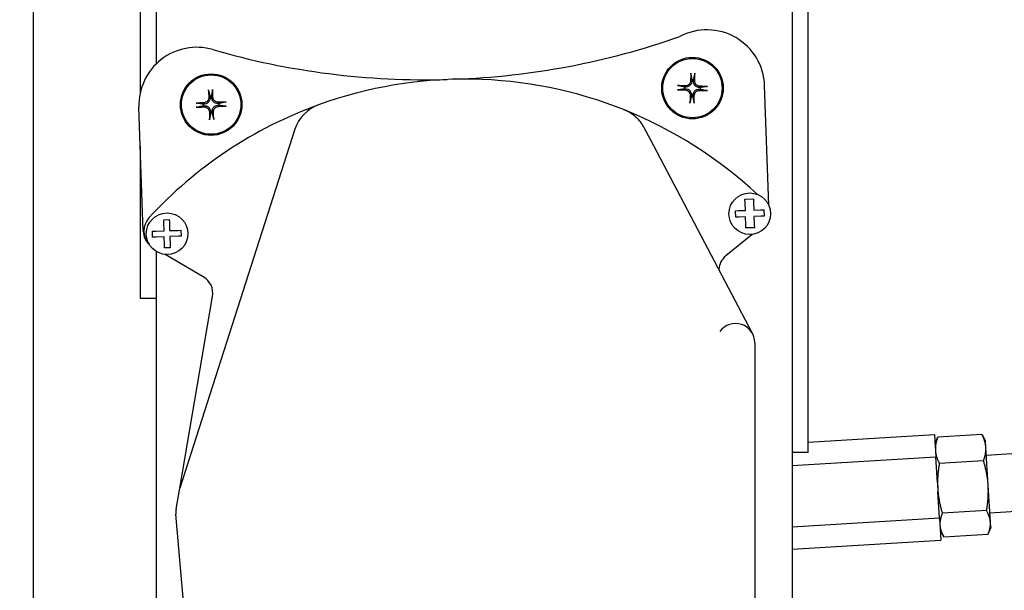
# Model space of a CAD drawing. Header units: inches. Extents: x 18 to 846, y -44 to 561.
# Tile 62 of 256: x 113.64 to 120.03, y 128.61 to 132.31. Entities that reach past the tile are written whole.
import ezdxf

# ---------------------------------------------------------------- set-up
doc = ezdxf.new("R2010")
doc.units = ezdxf.units.IN
doc.header["$LTSCALE"] = 24
doc.header["$MEASUREMENT"] = 0
doc.layers.add('Dimension (ANSI)', color=7, linetype='Continuous', lineweight=25)
doc.layers.add('Visible (ANSI)', color=7, linetype='Continuous', lineweight=30)
doc.styles.add('Note Text (ANSI)', font='tahoma.ttf')
doc.dimstyles.new('SB Fraction-16 (ANSI)', dxfattribs={"dimscale": 24, "dimtxt": 0.125, "dimasz": 0.098425, "dimexe": 0.125, "dimexo": 0.0625, "dimgap": 0.031496, "dimtad": 0, "dimtih": 1, "dimtoh": 1, "dimdec": 4, "dimrnd": 1e-08, "dimzin": 0, "dimdsep": 46, "dimlunit": 5, "dimtxsty": 'Note Text (ANSI)', "dimcen": 0.09, "dimdle": 0.393701, "dimclrd": 256, "dimclre": 256, "dimclrt": 256, "dimadec": 0, "dimazin": 3, "dimtfac": 0.96, "dimtofl": 0, "dimtmove": 0, "dimatfit": 3, "dimfxl": 1, "dimfrac": 2, "dimtolj": 1, "dimtzin": 12, "dimlwd": -1, "dimlwe": -1, "dimarcsym": 0})

# ---------------------------------------------------------------- blocks, each defined once
blk = doc.blocks.new('*D15')
at = {"layer": 'Defpoints', "color": 0, "transparency": 16777216}
for p in [(121.8191, 380.5815), (46.5863, 92.8698), (88.6941, 92.8698)]:
    blk.add_point(p, dxfattribs=at)
at = {"layer": 'Dimension (ANSI)', "transparency": 16777216}
for p, q in [((120.3191, 380.5815), (43.5863, 380.5815)), ((46.5863, 378.2193), (46.5863, 242.3754)), ((46.5863, 95.232), (46.5863, 237.0759)), ((87.1941, 92.8698), (43.5863, 92.8698))]:
    blk.add_line(p, q, dxfattribs=at)
for points in [[(46.1926, 378.2193), (46.98, 378.2193), (46.5863, 380.5815)], [(46.1926, 95.232), (46.98, 95.232), (46.5863, 92.8698)]]:
    blk.add_solid(points, dxfattribs=at)
at = {"layer": 'Dimension (ANSI)', "transparency": 16777216, "insert": (37.4463, 241.6195), "char_height": 3, "attachment_point": 1, "style": 'Note Text (ANSI)'}
blk.add_mtext('\\A1;287 11/16', dxfattribs=at)

msp = doc.modelspace()

# ---------------------------------------------------------------- linework, layer by layer
at = {"layer": 'Visible (ANSI)'}
for p, q in [((113.73441, 125.81899), (113.73441, 138.32428)), ((113.73441, 125.81899), (113.73441, 138.32428)), ((114.42731, 132.38065), (114.42731, 131.84116)), ((114.53191, 132.02852), (114.53191, 132.38065)), ((118.65691, 132.38065), (118.65691, 129.50565)), ((118.76151, 129.50565), (118.76151, 132.38065)), ((114.53191, 132.02852), (114.53191, 132.20835)), ((118.65691, 132.20835), (118.65691, 126.34789)), ((117.96261, 131.87667), (117.95806, 131.8771)), ((118.00623, 131.92256), (118.0064, 131.91799)), ((118.01679, 131.91769), (118.01722, 131.92224)), ((118.06268, 131.87406), (118.05811, 131.8739)), ((118.50533, 131.10982), (118.47868, 131.88617)), ((114.87955, 131.81498), (114.88002, 131.81043)), ((114.89041, 131.81083), (114.89053, 131.8154)), ((117.95774, 131.86611), (117.96231, 131.86628)), ((118.00362, 131.82249), (118.00319, 131.81794)), ((118.01418, 131.81762), (118.01401, 131.82219)), ((118.0578, 131.8635), (118.06236, 131.86307)), ((114.44622, 130.94116), (114.41857, 131.74681)), ((114.83911, 131.76626), (114.83454, 131.76638)), ((114.83496, 131.75539), (114.83951, 131.75587)), ((114.93913, 131.77039), (114.93458, 131.76992)), ((114.93498, 131.75953), (114.93955, 131.75941)), ((114.88368, 131.71496), (114.88356, 131.71039)), ((114.89455, 131.71081), (114.89407, 131.71536)), ((115.43085, 131.60256), (114.68318, 129.27337)), ((117.73787, 131.53608), (117.69789, 131.61217)), ((114.42731, 131.49218), (114.42731, 130.50565)), ((118.39751, 130.28066), (117.73787, 131.53608)), ((118.35113, 131.15014), (118.40536, 131.152)), ((118.35206, 131.12327), (118.35113, 131.15014)), ((118.35366, 131.07667), (118.35206, 131.12327)), ((118.40536, 131.152), (118.40627, 131.12559)), ((118.40627, 131.12559), (118.40789, 131.07853)), ((118.2904, 131.0745), (118.31003, 131.07517)), ((118.29186, 131.03222), (118.2904, 131.0745)), ((118.31003, 131.07517), (118.35366, 131.07667)), ((118.40789, 131.07853), (118.45268, 131.08007)), ((118.45268, 131.08007), (118.47423, 131.08081)), ((118.47423, 131.08081), (118.47568, 131.03853)), ((114.57919, 131.01493), (114.61529, 131.01617)), ((114.57981, 130.99662), (114.57919, 131.01493)), ((114.58164, 130.94352), (114.57981, 130.99662)), ((114.61529, 131.01617), (114.6159, 130.99841)), ((114.6159, 130.99841), (114.61774, 130.94476)), ((118.31036, 131.03285), (118.29186, 131.03222)), ((118.35511, 131.03439), (118.31036, 131.03285)), ((118.35684, 130.98397), (118.35511, 131.03439)), ((118.35758, 130.96221), (118.35684, 130.98397)), ((118.45526, 131.03783), (118.40934, 131.03625)), ((118.40934, 131.03625), (118.41108, 130.98538)), ((118.41108, 130.98538), (118.41181, 130.96407)), ((118.47568, 131.03853), (118.45526, 131.03783)), ((114.50626, 130.94094), (114.52838, 130.9417)), ((114.50759, 130.90233), (114.50626, 130.94094)), ((114.52838, 130.9417), (114.58164, 130.94352)), ((114.61774, 130.94476), (114.6732, 130.94667)), ((114.6732, 130.94667), (114.69097, 130.94728)), ((114.69097, 130.94728), (114.69229, 130.90867)), ((118.39725, 130.92042), (118.22649, 130.78059)), ((118.41181, 130.96407), (118.35758, 130.96221)), ((114.52967, 130.90309), (114.50759, 130.90233)), ((114.58296, 130.90492), (114.52967, 130.90309)), ((114.58479, 130.85168), (114.58296, 130.90492)), ((114.58544, 130.83274), (114.58479, 130.85168)), ((114.67456, 130.90806), (114.61906, 130.90616)), ((114.61906, 130.90616), (114.62091, 130.85238)), ((114.62091, 130.85238), (114.62154, 130.83398)), ((114.69229, 130.90867), (114.67456, 130.90806)), ((114.53191, 125.44399), (114.53191, 130.8091)), ((114.53191, 130.50565), (114.53191, 130.8091)), ((114.62154, 130.83398), (114.58544, 130.83274)), ((114.8362, 130.64557), (114.58859, 130.79042)), ((114.42731, 130.50565), (114.53191, 130.50565)), ((114.68318, 129.27337), (114.89629, 130.51655)), ((118.41472, 130.21736), (118.41472, 127.72713)), ((118.76151, 129.57196), (119.58041, 129.62167)), ((119.58041, 129.62167), (119.58919, 129.47705)), ((119.58414, 129.56028), (119.59963, 129.59955)), ((119.88863, 129.62225), (119.60178, 129.60484)), ((119.91153, 129.58015), (119.89141, 129.61726)), ((119.91408, 129.53827), (119.91153, 129.58015)), ((119.92909, 129.29091), (119.91408, 129.53827)), ((120.72873, 129.53558), (119.91723, 129.48632)), ((118.76151, 129.50565), (118.65691, 129.50565)), ((118.65691, 129.42046), (119.58919, 129.47705)), ((119.59943, 129.30826), (119.58919, 129.47705)), ((119.89898, 129.45184), (119.61212, 129.43442)), ((114.65993, 129.13773), (114.68318, 129.27337)), ((119.59943, 129.30826), (119.60169, 129.27104)), ((119.60169, 129.27104), (119.60295, 129.25033)), ((119.9436, 129.05181), (119.92909, 129.29091)), ((119.61319, 129.08155), (119.60295, 129.25033)), ((119.91866, 129.12753), (119.63181, 129.11011)), ((120.75146, 129.16127), (119.93995, 129.11201)), ((114.70872, 128.53497), (114.65861, 129.10568)), ((118.65691, 129.0235), (119.61319, 129.08155)), ((119.61319, 129.08155), (119.62197, 128.93693)), ((119.61825, 128.99831), (119.63837, 128.9612)), ((119.94564, 129.01819), (119.93015, 128.97891)), ((119.94564, 129.01819), (119.9436, 129.05181)), ((118.65691, 128.87835), (119.62197, 128.93693)), ((119.928, 128.97363), (119.64115, 128.95622))]:
    msp.add_line(p, q, dxfattribs=at)
for centre, radius in [((118.01021, 131.87009), 0.1995), ((118.01021, 131.87009), 0.19267), ((114.88705, 131.76289), 0.1995), ((114.88705, 131.76289), 0.19267), ((118.38215, 131.05457), 0.135), ((114.60145, 130.92481), 0.135)]:
    msp.add_circle(centre, radius, dxfattribs=at)
for centre, radius, start, end in [((116.28054, 136.90066), 4.97677, 272.132729, 289.330452), ((118.1039, 131.8733), 0.375, 1.965768, 117.98522), ((114.79335, 131.75968), 0.375, 73.865819, 181.965768), ((116.28054, 136.90066), 4.97677, 253.865819, 271.598135), ((116.53313, 129.14529), 2.78286, 68.131164, 109.950749), ((118.01021, 131.87009), 0.05262, 172.338456, 184.3311), ((118.01021, 131.87009), 0.05262, 82.338456, 94.3311), ((118.01021, 131.87009), 0.05262, 352.338456, 4.3311), ((114.88705, 131.76289), 0.05262, 86.201248, 98.193891), ((118.01021, 131.87009), 0.05262, 262.338456, 274.3311), ((116.53313, 129.14529), 2.78286, 109.950749, 137.440553), ((114.88705, 131.76289), 0.05262, 176.201248, 188.193891), ((114.88705, 131.76289), 0.05262, 356.201248, 8.193891), ((115.66889, 131.52615), 0.25, 109.950749, 162.203289), ((114.88705, 131.76289), 0.05262, 266.201248, 278.193891), ((116.53313, 129.14529), 2.78286, 46.992852, 68.131164), ((114.57542, 130.94295), 0.125, 137.440553, 223.548263), ((114.57115, 130.94545), 0.125, 181.965768, 227.86804), ((118.30569, 130.68388), 0.125, 129.313514, 175.944779), ((114.77308, 130.53767), 0.125, 350.272949, 59.671476), ((118.28972, 130.21736), 0.125, 0, 143.893868)]:
    msp.add_arc(centre, radius, start, end, dxfattribs=at)
for centre, major_axis, start_param, end_param in [((118.03544, 131.86983), (-0.0044, -0.43434), 4.4856007, 4.6019851), ((117.98501, 131.8713), (0.02084, 0.43386), 4.8227929, 4.9391773), ((118.009, 131.84489), (-0.43386, 0.02084), 4.8227929, 4.9391773), ((118.00995, 131.84486), (-0.43434, 0.0044), 4.4856007, 4.6019851), ((114.91223, 131.76434), (0.02487, -0.43365), 4.4856007, 4.6019851), ((114.86182, 131.7624), (-0.00844, 0.43428), 4.8227929, 4.9391773), ((118.01046, 131.89532), (0.43434, -0.0044), 4.4856007, 4.6019851), ((118.03541, 131.86888), (-0.02084, -0.43386), 4.8227929, 4.9391773), ((117.98498, 131.87034), (0.0044, 0.43434), 4.4856007, 4.6019851), ((118.01142, 131.89529), (0.43386, -0.02084), 4.8227929, 4.9391773), ((114.88754, 131.73767), (-0.43428, -0.00844), 4.8227929, 4.9391773), ((114.8856, 131.78808), (0.43365, 0.02487), 4.4856007, 4.6019851), ((114.88849, 131.73771), (-0.43365, -0.02487), 4.4856007, 4.6019851), ((114.88656, 131.78812), (0.43428, 0.00844), 4.8227929, 4.9391773), ((114.91227, 131.76338), (0.00844, -0.43428), 4.8227929, 4.9391773), ((114.86186, 131.76145), (-0.02487, 0.43365), 4.4856007, 4.6019851)]:
    msp.add_ellipse(centre, major_axis=major_axis, ratio=0.0871557, start_param=start_param, end_param=end_param, dxfattribs=at)
for points, knots in [([(117.99974, 131.96135), (117.9997, 131.96163), (117.99965, 131.96202), (117.99958, 131.96293), (117.99955, 131.96365), (117.99951, 131.96498), (117.99951, 131.96582), (117.99952, 131.96696), (117.99953, 131.96742), (117.99954, 131.96787)], [0.050325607, 0.050325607, 0.050325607, 0.050325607, 0.054771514, 0.054771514, 0.060230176, 0.060230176, 0.065728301, 0.065728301, 0.068909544, 0.068909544, 0.068909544, 0.068909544]), ([(118.02654, 131.96708), (118.02652, 131.96664), (118.02651, 131.96618), (118.02645, 131.96504), (118.0264, 131.96419), (118.02629, 131.96287), (118.02621, 131.96216), (118.02609, 131.96125), (118.02602, 131.96086), (118.02596, 131.96059)], [0.018821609, 0.018821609, 0.018821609, 0.018821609, 0.022002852, 0.022002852, 0.027500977, 0.027500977, 0.032959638, 0.032959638, 0.037405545, 0.037405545, 0.037405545, 0.037405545]), ([(117.91321, 131.88642), (117.91366, 131.88641), (117.91412, 131.88639), (117.91525, 131.88633), (117.9161, 131.88628), (117.91743, 131.88617), (117.91814, 131.88609), (117.91905, 131.88597), (117.91943, 131.8859), (117.91971, 131.88584)], [0.018821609, 0.018821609, 0.018821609, 0.018821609, 0.022002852, 0.022002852, 0.027500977, 0.027500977, 0.032959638, 0.032959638, 0.037405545, 0.037405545, 0.037405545, 0.037405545]), ([(118.0064, 131.91799), (118.00658, 131.91287), (118.0058, 131.90747), (118.00297, 131.8996), (118.00164, 131.89689), (117.99836, 131.89178), (117.9964, 131.88938), (117.99175, 131.88499), (117.98924, 131.88318), (117.98395, 131.8802), (117.98117, 131.87903), (117.97315, 131.87666), (117.96771, 131.8762), (117.96261, 131.87667)], [-0.18979591, -0.18979591, -0.18979591, -0.18979591, -0.14612308, -0.14612308, -0.12176923, -0.12176923, -0.09741538, -0.09741538, -0.07306154, -0.07306154, -0.04870769, -0.04870769, -0.00503486, -0.00503486, -0.00503486, -0.00503486]), ([(117.9983, 131.91807), (117.99821, 131.91387), (117.9973, 131.90939), (117.99375, 131.90116), (117.99111, 131.89741), (117.98507, 131.89149), (117.98127, 131.88894), (117.97297, 131.88556), (117.96847, 131.88474), (117.96385, 131.88474), (117.96343, 131.88475), (117.963, 131.88477)], [0, 0, 0, 0, 0.03221011, 0.03221011, 0.06442023, 0.06442023, 0.09660812, 0.09660812, 0.12879602, 0.12879602, 0.13203255, 0.13203255, 0.13203255, 0.13203255]), ([(118.05811, 131.8739), (118.05299, 131.87372), (118.04759, 131.8745), (118.03972, 131.87733), (118.03701, 131.87866), (118.0319, 131.88194), (118.0295, 131.8839), (118.02511, 131.88855), (118.0233, 131.89106), (118.02032, 131.89635), (118.01915, 131.89913), (118.01678, 131.90715), (118.01632, 131.91259), (118.01679, 131.91769)], [-0.18979591, -0.18979591, -0.18979591, -0.18979591, -0.14612308, -0.14612308, -0.12176923, -0.12176923, -0.09741538, -0.09741538, -0.07306154, -0.07306154, -0.04870769, -0.04870769, -0.00503486, -0.00503486, -0.00503486, -0.00503486]), ([(118.05819, 131.882), (118.05399, 131.88208), (118.04951, 131.883), (118.04128, 131.88655), (118.03753, 131.88918), (118.03161, 131.89522), (118.02906, 131.89903), (118.02568, 131.90733), (118.02486, 131.91182), (118.02486, 131.91644), (118.02487, 131.91687), (118.02489, 131.9173)], [0, 0, 0, 0, 0.03221011, 0.03221011, 0.06442023, 0.06442023, 0.09660812, 0.09660812, 0.12879602, 0.12879602, 0.13203255, 0.13203255, 0.13203255, 0.13203255]), ([(118.10147, 131.88055), (118.10174, 131.8806), (118.10214, 131.88064), (118.10305, 131.88072), (118.10377, 131.88075), (118.10509, 131.88078), (118.10594, 131.88079), (118.10708, 131.88078), (118.10754, 131.88077), (118.10799, 131.88076)], [0.050325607, 0.050325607, 0.050325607, 0.050325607, 0.054771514, 0.054771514, 0.060230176, 0.060230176, 0.065728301, 0.065728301, 0.068909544, 0.068909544, 0.068909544, 0.068909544]), ([(114.87193, 131.80996), (114.87213, 131.80577), (114.87152, 131.80124), (114.86853, 131.79278), (114.86615, 131.78886), (114.86053, 131.78256), (114.8569, 131.77975), (114.84885, 131.77582), (114.84442, 131.7747), (114.83981, 131.77439), (114.83938, 131.77437), (114.83896, 131.77436)], [0, 0, 0, 0, 0.03221011, 0.03221011, 0.06442023, 0.06442023, 0.09660812, 0.09660812, 0.12879602, 0.12879602, 0.13203255, 0.13203255, 0.13203255, 0.13203255]), ([(114.88002, 131.81043), (114.88054, 131.80533), (114.88013, 131.79989), (114.87783, 131.79185), (114.87669, 131.78906), (114.87376, 131.78374), (114.87197, 131.78121), (114.86763, 131.77652), (114.86524, 131.77454), (114.86017, 131.77121), (114.85747, 131.76986), (114.84963, 131.76695), (114.84423, 131.76613), (114.83911, 131.76626)], [-0.18979591, -0.18979591, -0.18979591, -0.18979591, -0.14612308, -0.14612308, -0.12176923, -0.12176923, -0.09741538, -0.09741538, -0.07306154, -0.07306154, -0.04870769, -0.04870769, -0.00503486, -0.00503486, -0.00503486, -0.00503486]), ([(114.87046, 131.85324), (114.87039, 131.85352), (114.87032, 131.8539), (114.87019, 131.85481), (114.87011, 131.85552), (114.86998, 131.85684), (114.86992, 131.85769), (114.86985, 131.85883), (114.86983, 131.85929), (114.86982, 131.85973)], [0.050325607, 0.050325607, 0.050325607, 0.050325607, 0.054771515, 0.054771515, 0.060230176, 0.060230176, 0.065728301, 0.065728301, 0.068909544, 0.068909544, 0.068909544, 0.068909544]), ([(114.93458, 131.76992), (114.92949, 131.7694), (114.92404, 131.76981), (114.916, 131.77211), (114.91321, 131.77325), (114.90789, 131.77618), (114.90536, 131.77797), (114.90067, 131.78231), (114.89869, 131.7847), (114.89536, 131.78977), (114.89401, 131.79247), (114.89111, 131.80031), (114.89028, 131.80571), (114.89041, 131.81083)], [-0.18979591, -0.18979591, -0.18979591, -0.18979591, -0.14612308, -0.14612308, -0.12176923, -0.12176923, -0.09741538, -0.09741538, -0.07306154, -0.07306154, -0.04870769, -0.04870769, -0.00503486, -0.00503486, -0.00503486, -0.00503486]), ([(114.89681, 131.86077), (114.89682, 131.86032), (114.89684, 131.85986), (114.89686, 131.85872), (114.89686, 131.85788), (114.89684, 131.85655), (114.89681, 131.85583), (114.89675, 131.85492), (114.89671, 131.85452), (114.89666, 131.85425)], [0.018821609, 0.018821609, 0.018821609, 0.018821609, 0.022002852, 0.022002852, 0.027500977, 0.027500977, 0.032959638, 0.032959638, 0.037405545, 0.037405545, 0.037405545, 0.037405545]), ([(114.93412, 131.77801), (114.92992, 131.77781), (114.92539, 131.77842), (114.91694, 131.78141), (114.91302, 131.78379), (114.90671, 131.78941), (114.90391, 131.79303), (114.89998, 131.80109), (114.89885, 131.80552), (114.89854, 131.81013), (114.89852, 131.81056), (114.89851, 131.81098)], [0, 0, 0, 0, 0.03220637, 0.03220637, 0.06441274, 0.06441274, 0.09660438, 0.09660438, 0.12879602, 0.12879602, 0.13203255, 0.13203255, 0.13203255, 0.13203255]), ([(117.91895, 131.85962), (117.91867, 131.85958), (117.91828, 131.85953), (117.91736, 131.85946), (117.91665, 131.85943), (117.91532, 131.85939), (117.91447, 131.85939), (117.91333, 131.8594), (117.91287, 131.85941), (117.91243, 131.85942)], [0.050325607, 0.050325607, 0.050325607, 0.050325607, 0.054771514, 0.054771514, 0.060230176, 0.060230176, 0.065728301, 0.065728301, 0.068909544, 0.068909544, 0.068909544, 0.068909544]), ([(117.96223, 131.85818), (117.96643, 131.85809), (117.97091, 131.85718), (117.97914, 131.85363), (117.98289, 131.85099), (117.9888, 131.84495), (117.99136, 131.84115), (117.99473, 131.83285), (117.99556, 131.82836), (117.99555, 131.82373), (117.99554, 131.82331), (117.99553, 131.82288)], [0, 0, 0, 0, 0.03221011, 0.03221011, 0.06442023, 0.06442023, 0.09660812, 0.09660812, 0.12879602, 0.12879602, 0.13203255, 0.13203255, 0.13203255, 0.13203255]), ([(117.96231, 131.86628), (117.96743, 131.86646), (117.97283, 131.86568), (117.98069, 131.86285), (117.9834, 131.86152), (117.98851, 131.85824), (117.99092, 131.85628), (117.9953, 131.85163), (117.99712, 131.84912), (118.0001, 131.84383), (118.00126, 131.84105), (118.00364, 131.83303), (118.0041, 131.82759), (118.00362, 131.82249)], [-0.18979591, -0.18979591, -0.18979591, -0.18979591, -0.14612308, -0.14612308, -0.12176923, -0.12176923, -0.09741538, -0.09741538, -0.07306154, -0.07306154, -0.04870769, -0.04870769, -0.00503486, -0.00503486, -0.00503486, -0.00503486]), ([(118.01401, 131.82219), (118.01384, 131.82731), (118.01461, 131.83271), (118.01745, 131.84058), (118.01877, 131.84329), (118.02206, 131.84839), (118.02401, 131.8508), (118.02866, 131.85518), (118.03118, 131.857), (118.03647, 131.85998), (118.03925, 131.86114), (118.04727, 131.86352), (118.0527, 131.86398), (118.0578, 131.8635)], [-0.18979591, -0.18979591, -0.18979591, -0.18979591, -0.14612308, -0.14612308, -0.12176923, -0.12176923, -0.09741538, -0.09741538, -0.07306154, -0.07306154, -0.04870769, -0.04870769, -0.00503486, -0.00503486, -0.00503486, -0.00503486]), ([(118.02212, 131.82211), (118.0222, 131.82631), (118.02312, 131.83079), (118.02667, 131.83902), (118.0293, 131.84277), (118.03534, 131.84868), (118.03915, 131.85124), (118.04744, 131.85462), (118.05194, 131.85544), (118.05656, 131.85543), (118.05699, 131.85543), (118.05742, 131.85541)], [0, 0, 0, 0, 0.03221011, 0.03221011, 0.06442023, 0.06442023, 0.09660812, 0.09660812, 0.12879602, 0.12879602, 0.13203255, 0.13203255, 0.13203255, 0.13203255]), ([(118.1072, 131.85376), (118.10676, 131.85377), (118.1063, 131.85379), (118.10516, 131.85384), (118.10431, 131.8539), (118.10299, 131.85401), (118.10228, 131.85409), (118.10137, 131.85421), (118.10098, 131.85428), (118.1007, 131.85434)], [0.018821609, 0.018821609, 0.018821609, 0.018821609, 0.022002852, 0.022002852, 0.027500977, 0.027500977, 0.032959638, 0.032959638, 0.037405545, 0.037405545, 0.037405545, 0.037405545]), ([(114.78917, 131.77265), (114.78962, 131.77267), (114.79008, 131.77268), (114.79122, 131.77271), (114.79206, 131.77271), (114.79339, 131.77269), (114.79411, 131.77266), (114.79502, 131.77259), (114.79542, 131.77255), (114.79569, 131.77251)], [0.018821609, 0.018821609, 0.018821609, 0.018821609, 0.022002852, 0.022002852, 0.027500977, 0.027500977, 0.032959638, 0.032959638, 0.037405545, 0.037405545, 0.037405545, 0.037405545]), ([(114.7967, 131.7463), (114.79642, 131.74624), (114.79604, 131.74617), (114.79513, 131.74604), (114.79442, 131.74595), (114.7931, 131.74583), (114.79225, 131.74577), (114.79111, 131.7457), (114.79065, 131.74568), (114.79021, 131.74566)], [0.050325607, 0.050325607, 0.050325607, 0.050325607, 0.054771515, 0.054771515, 0.060230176, 0.060230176, 0.065728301, 0.065728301, 0.068909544, 0.068909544, 0.068909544, 0.068909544]), ([(114.83951, 131.75587), (114.84461, 131.75639), (114.85005, 131.75598), (114.85809, 131.75368), (114.86088, 131.75254), (114.8662, 131.74961), (114.86873, 131.74782), (114.87342, 131.74347), (114.8754, 131.74109), (114.87873, 131.73601), (114.88008, 131.73332), (114.88299, 131.72548), (114.88381, 131.72008), (114.88368, 131.71496)], [-0.18979591, -0.18979591, -0.18979591, -0.18979591, -0.14612308, -0.14612308, -0.12176923, -0.12176923, -0.09741538, -0.09741538, -0.07306154, -0.07306154, -0.04870769, -0.04870769, -0.00503486, -0.00503486, -0.00503486, -0.00503486]), ([(114.83998, 131.74778), (114.84417, 131.74798), (114.8487, 131.74736), (114.85716, 131.74438), (114.86108, 131.742), (114.86738, 131.73637), (114.87019, 131.73275), (114.87412, 131.7247), (114.87524, 131.72027), (114.87555, 131.71566), (114.87557, 131.71523), (114.87558, 131.7148)], [0, 0, 0, 0, 0.03221011, 0.03221011, 0.06442023, 0.06442023, 0.09660812, 0.09660812, 0.12879602, 0.12879602, 0.13203255, 0.13203255, 0.13203255, 0.13203255]), ([(114.89407, 131.71536), (114.89355, 131.72045), (114.89396, 131.7259), (114.89626, 131.73394), (114.8974, 131.73673), (114.90033, 131.74205), (114.90212, 131.74458), (114.90647, 131.74927), (114.90885, 131.75125), (114.91393, 131.75458), (114.91662, 131.75593), (114.92446, 131.75883), (114.92986, 131.75966), (114.93498, 131.75953)], [-0.18979591, -0.18979591, -0.18979591, -0.18979591, -0.14612308, -0.14612308, -0.12176923, -0.12176923, -0.09741538, -0.09741538, -0.07306154, -0.07306154, -0.04870769, -0.04870769, -0.00503486, -0.00503486, -0.00503486, -0.00503486]), ([(114.90216, 131.71582), (114.90196, 131.72002), (114.90258, 131.72455), (114.90556, 131.733), (114.90794, 131.73692), (114.91357, 131.74323), (114.91719, 131.74604), (114.92524, 131.74996), (114.92967, 131.75109), (114.93428, 131.7514), (114.93471, 131.75142), (114.93514, 131.75143)], [0, 0, 0, 0, 0.03221011, 0.03221011, 0.06442023, 0.06442023, 0.09660812, 0.09660812, 0.12879602, 0.12879602, 0.13203255, 0.13203255, 0.13203255, 0.13203255]), ([(114.97739, 131.77948), (114.97767, 131.77955), (114.97805, 131.77962), (114.97896, 131.77975), (114.97967, 131.77983), (114.981, 131.77996), (114.98184, 131.78002), (114.98298, 131.78009), (114.98344, 131.78011), (114.98388, 131.78012)], [0.050325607, 0.050325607, 0.050325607, 0.050325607, 0.054771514, 0.054771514, 0.060230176, 0.060230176, 0.065728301, 0.065728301, 0.068909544, 0.068909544, 0.068909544, 0.068909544]), ([(114.98492, 131.75313), (114.98448, 131.75312), (114.98402, 131.7531), (114.98288, 131.75308), (114.98203, 131.75308), (114.9807, 131.7531), (114.97998, 131.75313), (114.97907, 131.75319), (114.97868, 131.75323), (114.9784, 131.75328)], [0.018821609, 0.018821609, 0.018821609, 0.018821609, 0.022002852, 0.022002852, 0.027500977, 0.027500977, 0.032959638, 0.032959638, 0.037405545, 0.037405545, 0.037405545, 0.037405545]), ([(117.99388, 131.77309), (117.99389, 131.77354), (117.99391, 131.774), (117.99396, 131.77514), (117.99402, 131.77598), (117.99413, 131.77731), (117.9942, 131.77802), (117.99433, 131.77893), (117.9944, 131.77932), (117.99446, 131.77959)], [0.018821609, 0.018821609, 0.018821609, 0.018821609, 0.022002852, 0.022002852, 0.027500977, 0.027500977, 0.032959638, 0.032959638, 0.037405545, 0.037405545, 0.037405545, 0.037405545]), ([(118.02067, 131.77883), (118.02072, 131.77855), (118.02076, 131.77816), (118.02083, 131.77724), (118.02087, 131.77653), (118.0209, 131.7752), (118.02091, 131.77435), (118.0209, 131.77321), (118.02089, 131.77275), (118.02088, 131.77231)], [0.050325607, 0.050325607, 0.050325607, 0.050325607, 0.054771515, 0.054771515, 0.060230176, 0.060230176, 0.065728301, 0.065728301, 0.068909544, 0.068909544, 0.068909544, 0.068909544]), ([(117.69789, 131.61217), (117.69204, 131.62329), (117.67888, 131.64426), (117.6402, 131.68963), (117.60173, 131.7149), (117.57022, 131.72769), (117.56996, 131.72779), (117.5697, 131.7279)], [0, 0, 0, 0, 0.03365873, 0.06731746, 0.16829365, 0.16829365, 0.16913397, 0.16913397, 0.16913397, 0.16913397]), ([(114.87729, 131.66502), (114.87727, 131.66546), (114.87726, 131.66592), (114.87723, 131.66706), (114.87723, 131.66791), (114.87725, 131.66924), (114.87728, 131.66996), (114.87735, 131.67087), (114.87739, 131.67126), (114.87743, 131.67154)], [0.018821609, 0.018821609, 0.018821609, 0.018821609, 0.022002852, 0.022002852, 0.027500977, 0.027500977, 0.032959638, 0.032959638, 0.037405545, 0.037405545, 0.037405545, 0.037405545]), ([(114.90364, 131.67255), (114.9037, 131.67227), (114.90377, 131.67189), (114.9039, 131.67098), (114.90399, 131.67027), (114.90411, 131.66894), (114.90417, 131.6681), (114.90424, 131.66696), (114.90426, 131.6665), (114.90428, 131.66606)], [0.050325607, 0.050325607, 0.050325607, 0.050325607, 0.054771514, 0.054771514, 0.060230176, 0.060230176, 0.065728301, 0.065728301, 0.068909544, 0.068909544, 0.068909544, 0.068909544]), ([(114.65993, 129.13773), (114.65949, 129.1352), (114.65915, 129.1327), (114.65802, 129.12239), (114.65792, 129.11482), (114.65852, 129.10682), (114.65856, 129.10625), (114.65861, 129.10568)], [1.133466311, 1.133466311, 1.133466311, 1.133466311, 1.155438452, 1.155438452, 1.224953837, 1.224953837, 1.230297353, 1.230297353, 1.230297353, 1.230297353])]:
    msp.add_open_spline(points, degree=3, knots=knots, dxfattribs=at)
for points, weights in [([(117.99974, 131.96135), (118.00386, 131.93675), (118.00623, 131.92256)], [1.00297883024, 1.03982615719, 1]), ([(118.01722, 131.92224), (118.02041, 131.93627), (118.02596, 131.96059)], [1, 1.03982615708, 1.00297883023]), ([(117.95806, 131.8771), (117.94403, 131.8803), (117.91971, 131.88584)], [1, 1.03982615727, 1.00297883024]), ([(118.10147, 131.88055), (118.07687, 131.87643), (118.06268, 131.87406)], [1.00297883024, 1.03982615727, 1]), ([(114.87046, 131.85324), (114.87623, 131.82898), (114.87955, 131.81498)], [1.00297883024, 1.03982615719, 1]), ([(114.89053, 131.8154), (114.89277, 131.82961), (114.89666, 131.85425)], [1, 1.03982615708, 1.00297883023]), ([(117.91895, 131.85962), (117.94355, 131.86374), (117.95774, 131.86611)], [1.00297883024, 1.03982615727, 1]), ([(118.00319, 131.81794), (118, 131.80391), (117.99446, 131.77959)], [1, 1.03982615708, 1.00297883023]), ([(118.02067, 131.77883), (118.01655, 131.80343), (118.01418, 131.81762)], [1.00297883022, 1.039826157, 1]), ([(118.06236, 131.86307), (118.07639, 131.85988), (118.1007, 131.85434)], [1, 1.03982615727, 1.00297883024]), ([(114.83454, 131.76638), (114.82033, 131.76862), (114.79569, 131.77251)], [1, 1.03982615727, 1.00297883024]), ([(114.7967, 131.7463), (114.82096, 131.75207), (114.83496, 131.75539)], [1.00297883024, 1.03982615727, 1]), ([(114.97739, 131.77948), (114.95313, 131.77371), (114.93913, 131.77039)], [1.00297883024, 1.03982615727, 1]), ([(114.93955, 131.75941), (114.95376, 131.75717), (114.9784, 131.75328)], [1, 1.03982615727, 1.00297883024]), ([(114.88356, 131.71039), (114.88132, 131.69618), (114.87743, 131.67154)], [1, 1.03982615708, 1.00297883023]), ([(114.90364, 131.67255), (114.89787, 131.69681), (114.89455, 131.71081)], [1.00297883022, 1.039826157, 1]), ([(119.60178, 129.60484), (119.58428, 129.55794), (119.58668, 129.5184)], [1, 1.0379548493, 1]), ([(119.59963, 129.59955), (119.60066, 129.60217), (119.60178, 129.60484)], [1.00432442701, 1.00230180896, 1]), ([(119.91408, 129.53827), (119.91167, 129.57782), (119.88863, 129.62225)], [1, 1.0379548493, 1]), ([(119.88863, 129.62225), (119.89006, 129.61974), (119.89141, 129.61726)], [1, 1.00230180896, 1.00432442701]), ([(119.58668, 129.5184), (119.58908, 129.47886), (119.61212, 129.43442)], [1, 1.0379548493, 1]), ([(119.89898, 129.45184), (119.91648, 129.49873), (119.91408, 129.53827)], [1, 1.0379548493, 1]), ([(119.92909, 129.29091), (119.92452, 129.36617), (119.89898, 129.45184)], [1, 1.0379548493, 1]), ([(119.61212, 129.43442), (119.59712, 129.34629), (119.60169, 129.27104)], [1, 1.0379548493, 1]), ([(119.60169, 129.27104), (119.60626, 129.19578), (119.63181, 129.11011)], [1, 1.0379548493, 1]), ([(119.91866, 129.12753), (119.93366, 129.21565), (119.92909, 129.29091)], [1, 1.0379548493, 1]), ([(119.9436, 129.05181), (119.94144, 129.08752), (119.91866, 129.12753)], [1, 1.0379548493, 1]), ([(119.63181, 129.11011), (119.61404, 129.06765), (119.61621, 129.03193)], [1, 1.0379548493, 1]), ([(119.61621, 129.03193), (119.61837, 128.99622), (119.64115, 128.95622)], [1, 1.0379548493, 1]), ([(119.928, 128.97363), (119.94577, 129.01609), (119.9436, 129.05181)], [1, 1.0379548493, 1])]:
    msp.add_rational_spline(points, weights, degree=2, dxfattribs=at)

# ---------------------------------------------------------------- dimensions: what is measured, and where the dimension line sits
at = {"layer": 'Dimension (ANSI)'}
dim = msp.add_linear_dim(base=(46.58635, 92.8698), p1=(121.81912, 380.5815), p2=(88.69412, 92.8698), angle=270, dimstyle='SB Fraction-16 (ANSI)', override={"dimgap": 0.031496, "dimdec": 4, "dimtol": 0, "dimlim": 0, "dimtp": 0, "dimtm": 0, "dimtdec": 2, "dimatfit": 1}, dxfattribs=at)
dim.commit()
dim.dimension.update_dxf_attribs({"geometry": '*D15', "text_midpoint": (46.58635, 239.72565), "dimtype": 160})

doc.saveas('drawing.dxf')
